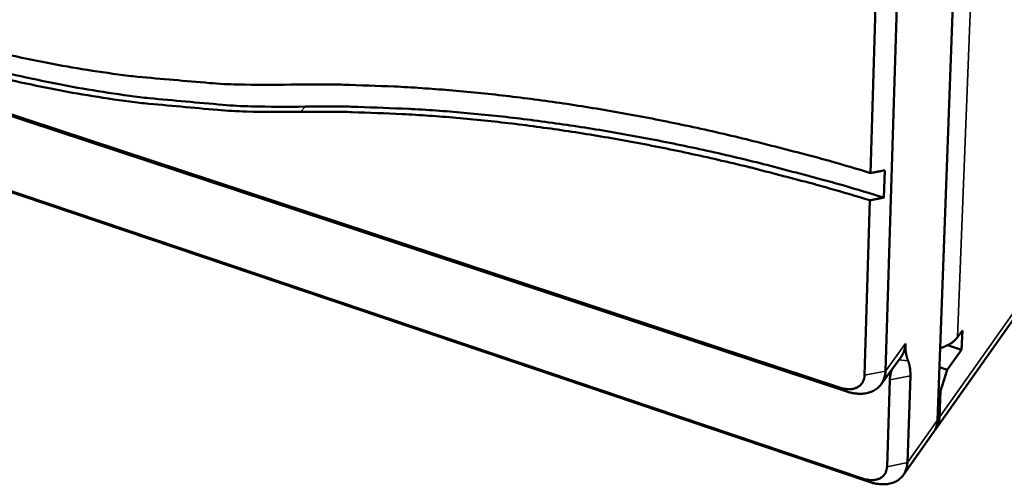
# Model space of a CAD drawing. Header units: inches. Extents: x 1.3 to 22.7, y 0.2 to 18.2.
# Tile 20 of 65: x 6 to 8.5, y 11.9 to 13.1. Entities that reach past the tile are written whole.
import ezdxf

# ---------------------------------------------------------------- set-up
doc = ezdxf.new("R2010")
doc.units = ezdxf.units.IN
doc.header["$LTSCALE"] = 0.833333
doc.header["$MEASUREMENT"] = 0
doc.layers.add('Visible (ANSI)', color=7, linetype='Continuous', lineweight=50)
doc.layers.add('Visible Narrow (ANSI)', color=7, linetype='Continuous', lineweight=35)

msp = doc.modelspace()

# ---------------------------------------------------------------- linework, layer by layer
at = {"layer": 'Visible (ANSI)'}
for p, q in [((8.35623, 12.03831), (10.46276, 15.02549)), ((8.10924, 12.14649), (1.6881, 14.26391)), ((1.71712, 14.25103), (8.12508, 12.13695)), ((1.84124, 14.04615), (8.16866, 11.91021)), ((8.18396, 11.90167), (1.86937, 14.03405)), ((8.43045, 13.93053), (8.36119, 12.06278)), ((8.21774, 13.73779), (8.18724, 12.70526)), ((8.22581, 12.18995), (8.27508, 13.74759)), ((8.22405, 12.71224), (8.22186, 12.64132)), ((8.18514, 12.63431), (8.17171, 12.17943)), ((8.41338, 12.27859), (8.42582, 12.29596)), ((8.42582, 12.29596), (8.42385, 12.2458)), ((8.42385, 12.2458), (8.38646, 12.19334)), ((8.38759, 12.25749), (8.42385, 12.2458)), ((8.2147, 12.15581), (8.2668, 12.22752)), ((8.38646, 12.19334), (8.36628, 12.19989)), ((8.36896, 12.13792), (8.38646, 12.19334)), ((8.23001, 11.94144), (8.23726, 12.16707)), ((8.2906, 12.17747), (8.2829, 11.95193)), ((8.36404, 12.13953), (8.36896, 12.13792)), ((8.36643, 12.07), (8.36896, 12.13792)), ((8.35096, 12.031), (8.27269, 11.92001))]:
    msp.add_line(p, q, dxfattribs=at)
at = {"layer": 'Visible (ANSI)', "flags": 128}
for points in [[(4.64128, 13.58274, 0.0064713), (4.76455, 13.50312, 0.0122479), (4.83121, 13.46352, 0.0006475), (5.00777, 13.36471, 0.0064619), (5.02561, 13.35506, 0.0068648), (5.12278, 13.30578, 0.0066791), (5.22399, 13.25785, 0.0071247), (5.32286, 13.21433, 0.0069188), (5.42589, 13.17239, 0.0074071), (5.52622, 13.13487, 0.007181), (5.63078, 13.0992, 0.0077111), (5.73231, 13.06791, 0.0074648), (5.83812, 13.03878, 0.0080349), (5.94058, 13.01397, 0.0077692), (6.04731, 12.99166, 0.0083756), (6.15043, 12.97357, 0.0080916), (6.25772, 12.95836, 0.0087291), (6.28144, 12.95581, 0.0011076), (6.46868, 12.93939, 0.0164118), (6.54187, 12.93555, 0.0087388), (6.67947, 12.93526)], [(6.70489, 12.86443, -0.0087039), (6.56438, 12.86523, -0.0163488), (6.48967, 12.86941, -0.0010985), (6.29849, 12.88679, -0.0086939), (6.27438, 12.88946, -0.0080559), (6.16491, 12.90531, -0.0083412), (6.05974, 12.92408, -0.0077349), (5.9509, 12.94713, -0.0080016), (5.84643, 12.97271, -0.0074322), (5.73856, 13.00269, -0.0076792), (5.63509, 13.03484, -0.00715), (5.52852, 13.07146, -0.0073767), (5.42631, 13.10993, -0.0068896), (5.32134, 13.1529, -0.0070958), (5.22063, 13.19745, -0.0066515), (5.11754, 13.24648, -0.0068375), (5.01858, 13.29687, -0.0064359), (5.00048, 13.3067, -0.0006426), (4.82065, 13.40769, -0.0122023), (4.75279, 13.44812, -0.0064453), (4.62728, 13.52939)], [(6.71753, 12.87799, -0.0087043), (6.57713, 12.87869, -0.0163489), (6.50248, 12.88281, -0.0010986), (6.31144, 12.90005, -0.0086944), (6.28734, 12.9027, -0.0080583), (6.17796, 12.91846, -0.0083429), (6.07286, 12.93714, -0.0077382), (5.96411, 12.9601, -0.0080043), (5.85972, 12.98559, -0.0074363), (5.75194, 13.01547, -0.0076828), (5.64854, 13.04753, -0.0071548), (5.54206, 13.08404, -0.0073811), (5.43992, 13.12242, -0.0068949), (5.33504, 13.16528, -0.0071008), (5.23441, 13.20973, -0.0066573), (5.13141, 13.25866, -0.006843), (5.03253, 13.30894, -0.006442), (5.01443, 13.31876, -0.0006438), (4.83476, 13.41955, -0.0122135), (4.76697, 13.4599, -0.0064514), (4.64157, 13.54103)], [(6.67947, 12.93526, -0.0042609), (6.77018, 12.93591, -0.0083459), (6.81648, 12.93508, -0.0002867), (6.94811, 12.93044, -0.0042599), (6.95697, 12.93004, -0.004114), (7.02908, 12.92563, -0.0041331), (7.10078, 12.92005, -0.0039956), (7.17451, 12.91311, -0.0040131), (7.24779, 12.90503, -0.0038842), (7.32305, 12.89552, -0.0038999), (7.39784, 12.88489, -0.0037797), (7.47453, 12.87278, -0.0037936), (7.55075, 12.85956, -0.0036822), (7.62879, 12.84482, -0.0036943), (7.70634, 12.82898, -0.0035916), (7.78563, 12.81158, -0.0036018), (7.86443, 12.7931, -0.0035077), (7.87261, 12.79105, -0.0001883), (8.0248, 12.75187, -0.0067582), (8.08053, 12.73669, -0.0035086), (8.18724, 12.70526)], [(8.22186, 12.64132, 0.0035394), (8.11549, 12.67333, 0.0068161), (8.05991, 12.68881, 0.0001916), (7.90822, 12.72878, 0.0035384), (7.89999, 12.73088, 0.0036342), (7.82139, 12.74977, 0.0036234), (7.7423, 12.76756, 0.0037282), (7.66493, 12.78378, 0.0037154), (7.58706, 12.79889, 0.0038293), (7.51102, 12.81246, 0.0038146), (7.43448, 12.82492, 0.0039376), (7.35986, 12.83588, 0.003921), (7.28475, 12.84571, 0.0040531), (7.21162, 12.85409, 0.0040346), (7.13803, 12.86133, 0.0041759), (7.06647, 12.86717, 0.0041556), (6.99448, 12.87185, 0.0043057), (6.98556, 12.87228, 0.0002928), (6.85428, 12.87738, 0.0084334), (6.80806, 12.87836, 0.0043067), (6.71753, 12.87799)], [(8.18514, 12.63431, 0.003493), (8.08049, 12.6654, 0.0067296), (8.02584, 12.68042, 0.0001867), (7.87653, 12.71926, 0.0034921), (7.86853, 12.72128, 0.0035862), (7.79122, 12.73962, 0.0035755), (7.71343, 12.7569, 0.0036782), (7.63732, 12.77266, 0.0036656), (7.56073, 12.78734, 0.0037771), (7.48592, 12.80054, 0.0037626), (7.41062, 12.81265, 0.0038828), (7.33719, 12.82331, 0.0038665), (7.2633, 12.83287, 0.0039955), (7.19133, 12.84103, 0.0039774), (7.11891, 12.84808, 0.0041151), (7.04848, 12.85379, 0.0040952), (6.97762, 12.85836, 0.0042415), (6.96896, 12.85877, 0.0002842), (6.83957, 12.86378, 0.0083103), (6.79406, 12.86476, 0.0042424), (6.70489, 12.86443)], [(8.18724, 12.70526, -0.0000381), (8.1897, 12.70573, -0.0000761), (8.19092, 12.70596), (8.19461, 12.70666, -0.0000381), (8.19645, 12.70701, -0.0000381), (8.19829, 12.70736, -0.0000381), (8.20013, 12.70772, -0.0000381), (8.20197, 12.70807, -0.0000381), (8.20381, 12.70842, -0.0000381), (8.20565, 12.70876, -0.0000381), (8.20749, 12.70911, -0.0000381), (8.20933, 12.70946, -0.0000381), (8.21117, 12.70981, -0.0000381), (8.21301, 12.71016, -0.0000381), (8.21485, 12.71051, -0.0000381), (8.21669, 12.71085), (8.22037, 12.71155, -0.0000762), (8.2216, 12.71178, -0.0000381), (8.22405, 12.71224)], [(8.22186, 12.64132, 0.0000386), (8.21941, 12.64085, 0.0000772), (8.21819, 12.64062), (8.21452, 12.63993, 0.0000386), (8.21268, 12.63958, 0.0000386), (8.21085, 12.63923, 0.0000386), (8.20901, 12.63888, 0.0000386), (8.20718, 12.63853, 0.0000386), (8.20534, 12.63818, 0.0000386), (8.20351, 12.63783, 0.0000386), (8.20167, 12.63748, 0.0000386), (8.19984, 12.63713, 0.0000386), (8.198, 12.63678, 0.0000386), (8.19616, 12.63643, 0.0000386), (8.19433, 12.63607, 0.0000386), (8.19249, 12.63572), (8.18882, 12.63502, 0.0000771), (8.18759, 12.63478, 0.0000386), (8.18514, 12.63431)], [(8.41338, 12.27859, -0.0103572), (8.41153, 12.27613, -0.0194653), (8.41047, 12.27488, -0.0015836), (8.4076, 12.27178, -0.0103478), (8.40716, 12.27132, -0.0094018), (8.40531, 12.26956, -0.0096999), (8.40345, 12.26792, -0.0088003), (8.40141, 12.26625, -0.0090821), (8.39937, 12.26471, -0.0082457), (8.39715, 12.26313, -0.0085065), (8.39494, 12.26168, -0.0077424), (8.39254, 12.26021, -0.0079799), (8.39016, 12.25886, -0.0072916), (8.3876, 12.2575, -0.0075049), (8.38507, 12.25625, -0.006892), (8.38236, 12.25501, -0.0070815), (8.37969, 12.25388, -0.0065415), (8.37918, 12.25368, -0.0006529), (8.37403, 12.25174, -0.0122923), (8.372, 12.25104, -0.0065523), (8.36813, 12.24986)], [(8.27793, 12.26156, -0.0068325), (8.27781, 12.25906, -0.0128583), (8.2777, 12.25774, -0.0007065), (8.27731, 12.25434, -0.0068347), (8.27727, 12.25398, -0.0071213), (8.27698, 12.25216, -0.0070303), (8.27664, 12.25031, -0.0073039), (8.27625, 12.24853, -0.0072183), (8.27581, 12.24673, -0.0074731), (8.27532, 12.24499, -0.0073948), (8.27478, 12.24325, -0.0076249), (8.2742, 12.24156, -0.0075558), (8.27356, 12.23987, -0.0077554), (8.27289, 12.23823, -0.0076973), (8.27215, 12.2366, -0.0078607), (8.27138, 12.23501, -0.0078154), (8.27055, 12.23345, -0.0079379), (8.27037, 12.23312, -0.0009441), (8.26877, 12.23042, -0.0149477), (8.26811, 12.22939, -0.0079309), (8.2668, 12.22752)], [(8.12508, 12.13695, 0.0172853), (8.13467, 12.13409, 0.0296051), (8.1404, 12.13295, 0.0042017), (8.15246, 12.13139, 0.0172217), (8.15542, 12.13114, 0.020148), (8.16242, 12.13106, 0.0191633), (8.16977, 12.13156, 0.0225578), (8.17634, 12.13256, 0.0215212), (8.18311, 12.13421, 0.0250263), (8.1891, 12.13628, 0.0240911), (8.19509, 12.13903, 0.0270742), (8.20037, 12.14215, 0.0264222), (8.20542, 12.1459, 0.0281115), (8.20986, 12.15003, 0.0278855), (8.21384, 12.15466, 0.0277464), (8.2173, 12.15973, 0.0279943), (8.22015, 12.1651, 0.0260843), (8.2213, 12.16798, 0.0085518), (8.22417, 12.17696, 0.0418739), (8.22521, 12.18186, 0.0257676), (8.22581, 12.18995)], [(8.23726, 12.16707, -0.0040632), (8.23733, 12.16898, -0.0078349), (8.2374, 12.16997, -0.0002557), (8.23761, 12.17268, -0.0040634), (8.23763, 12.17285, -0.0041724), (8.23778, 12.17426, -0.004136), (8.23795, 12.17568, -0.0042433), (8.23815, 12.17708, -0.0042076), (8.23837, 12.17848, -0.0043124), (8.23861, 12.17986, -0.0042776), (8.23887, 12.18125, -0.0043792), (8.23916, 12.1826, -0.0043456), (8.23947, 12.18397, -0.0044432), (8.2398, 12.18531, -0.004411), (8.24016, 12.18665, -0.0045039), (8.24053, 12.18797, -0.0044734), (8.24093, 12.18929, -0.0045606), (8.24099, 12.18946, -0.0003205), (8.2418, 12.19188, -0.0088248), (8.24211, 12.19275, -0.0045597), (8.24275, 12.19442)], [(8.17171, 12.17943, -0.0257402), (8.17135, 12.1744, -0.0418277), (8.17071, 12.17137, -0.0085406), (8.16894, 12.16579, -0.0260564), (8.16823, 12.164, -0.0280185), (8.16648, 12.16067, -0.0277491), (8.16434, 12.15752, -0.0279383), (8.16187, 12.15464, -0.0281444), (8.15913, 12.15207, -0.0264895), (8.156, 12.14974, -0.0271258), (8.15272, 12.1478, -0.0241569), (8.14901, 12.14609, -0.0250815), (8.14529, 12.1448, -0.0215755), (8.1411, 12.14377, -0.0226059), (8.13702, 12.14314, -0.0192034), (8.13246, 12.14283, -0.0201847), (8.12811, 12.14288, -0.017249), (8.12627, 12.14304, -0.004211), (8.11877, 12.144, -0.0296382), (8.11521, 12.14471, -0.0173119), (8.10924, 12.14649)], [(8.36119, 12.06278, -0.0066417), (8.36108, 12.06045, -0.0125196), (8.36097, 12.05922, -0.0006686), (8.3606, 12.05605, -0.0066439), (8.36056, 12.05573, -0.0069163), (8.36029, 12.05403, -0.0068297), (8.35998, 12.05231, -0.0070895), (8.35962, 12.05065, -0.0070081), (8.35921, 12.04897, -0.0072501), (8.35876, 12.04735, -0.0071756), (8.35827, 12.04572, -0.0073943), (8.35773, 12.04415, -0.0073284), (8.35715, 12.04257, -0.0075187), (8.35653, 12.04104, -0.0074631), (8.35585, 12.03951, -0.0076198), (8.35515, 12.03803, -0.007576), (8.35439, 12.03656, -0.0076948), (8.35423, 12.03627, -0.0008889), (8.35276, 12.03372, -0.0145172), (8.35216, 12.03276, -0.0076883), (8.35096, 12.031)], [(8.35314, 12.03435, 0.0089354), (8.3547, 12.03623, 0.0166946), (8.35548, 12.03728, 0.0011883), (8.35737, 12.04001, 0.0089463), (8.35761, 12.04038, 0.0088574), (8.3586, 12.04199, 0.0088949), (8.35952, 12.04362, 0.0087418), (8.3604, 12.04531, 0.0087994), (8.36121, 12.04702, 0.0085883), (8.36197, 12.04878, 0.0086637), (8.36267, 12.05056, 0.0084022), (8.36331, 12.05239, 0.0084928), (8.36389, 12.05422, 0.0081899), (8.36443, 12.05612, 0.0082927), (8.36489, 12.05801, 0.007958), (8.3653, 12.05997, 0.00807), (8.36564, 12.06191, 0.0077128), (8.3657, 12.06232, 0.0008929), (8.36616, 12.06591, 0.0143988), (8.3663, 12.06733, 0.007709), (8.36643, 12.07)], [(8.16866, 11.91021, 0.0170697), (8.17451, 11.90841, 0.0292624), (8.178, 11.90769, 0.0041038), (8.18537, 11.90667, 0.016999), (8.18716, 11.9065, 0.0199653), (8.19142, 11.9064, 0.018963), (8.19591, 11.90665, 0.0224513), (8.1999, 11.90721, 0.021382), (8.20403, 11.90816, 0.0250463), (8.20767, 11.90937, 0.0240672), (8.21132, 11.91099, 0.0272584), (8.21454, 11.91283, 0.026563), (8.21761, 11.91506, 0.0284488), (8.22031, 11.91752, 0.0281939), (8.22274, 11.92028, 0.0281596), (8.22484, 11.92331, 0.0284029), (8.22657, 11.92653, 0.0264669), (8.22727, 11.92826, 0.0087643), (8.22902, 11.93364, 0.0423436), (8.22965, 11.93658, 0.0261263), (8.23001, 11.94144)], [(8.2829, 11.95193, -0.0261522), (8.28229, 11.9441, -0.042388), (8.28126, 11.93936, -0.0087749), (8.27843, 11.9307, -0.0264933), (8.27729, 11.9279, -0.0283764), (8.27448, 11.92272, -0.0281545), (8.27108, 11.91785, -0.0281392), (8.26716, 11.91339, -0.0284136), (8.2628, 11.90945, -0.0264951), (8.25783, 11.90586, -0.0272058), (8.25265, 11.9029, -0.0240025), (8.24676, 11.90029, -0.0249915), (8.24088, 11.89836, -0.0213296), (8.23423, 11.89683, -0.0224046), (8.2278, 11.89594, -0.018925), (8.22058, 11.89554, -0.0199303), (8.21371, 11.89569, -0.0169736), (8.21084, 11.89597, -0.0040952), (8.19898, 11.89762, -0.0292317), (8.19336, 11.89879, -0.0170449), (8.18396, 11.90167)]]:
    msp.add_lwpolyline(points, format="xyb", dxfattribs=at)
at = {"layer": 'Visible (ANSI)'}
for points, weights in [([(8.27793, 12.26156), (8.27707, 12.2358), (8.28467, 12.21685)], [1, 1.06726891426, 1.03488034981]), ([(8.28467, 12.21685), (8.29138, 12.20013), (8.2906, 12.17747)], [1.04282232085, 1.07135635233, 1])]:
    msp.add_rational_spline(points, weights, degree=2, dxfattribs=at)
at = {"layer": 'Visible Narrow (ANSI)'}
for p, q in [((8.36643, 12.07), (10.47263, 15.05187)), ((8.47309, 13.81787), (8.41338, 12.27859)), ((6.70489, 12.86443), (6.71753, 12.87799)), ((8.27793, 12.26156), (8.22581, 12.18995)), ((8.28467, 12.21685), (8.26105, 12.2196)), ((8.22581, 12.18995), (8.17171, 12.17943)), ((8.2906, 12.17747), (8.23726, 12.16707)), ((8.12508, 12.13695), (8.10924, 12.14649)), ((8.36119, 12.06278), (8.2829, 11.95193)), ((8.36152, 12.07162), (8.36643, 12.07)), ((8.2829, 11.95193), (8.23001, 11.94144)), ((8.18396, 11.90167), (8.16866, 11.91021))]:
    msp.add_line(p, q, dxfattribs=at)

doc.saveas('drawing.dxf')
